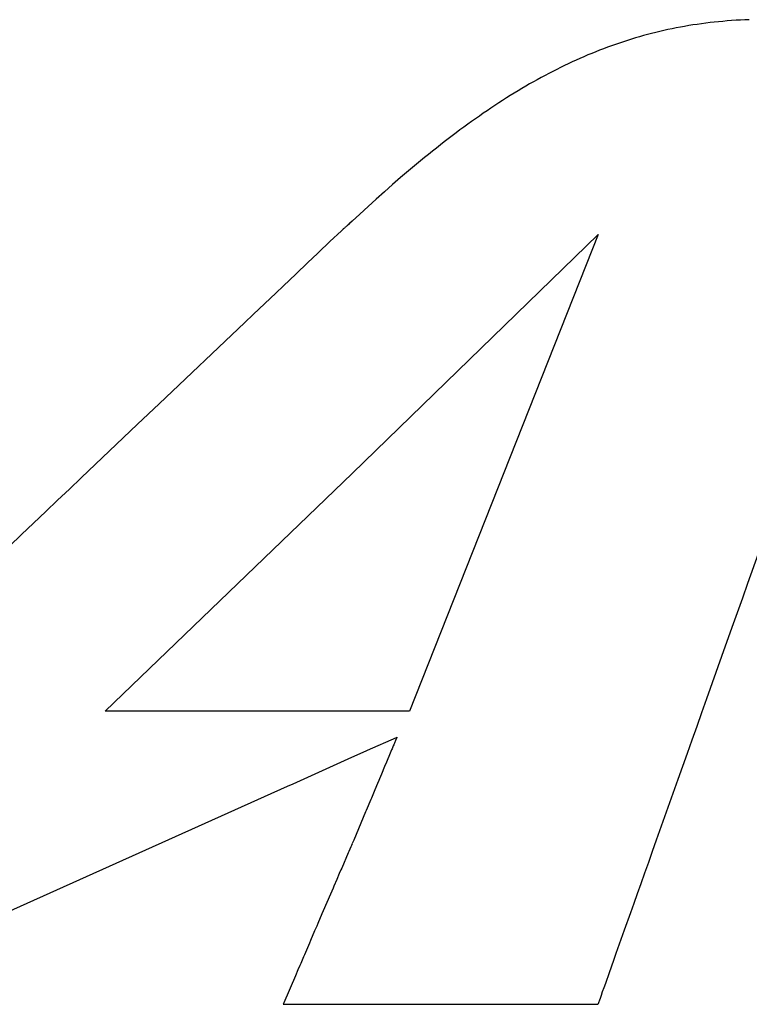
# Model space of a CAD drawing. Header units: millimetres. Extents: x -641 to 119, y -160 to 916.
# Tile 29 of 61: x -430.33 to -428.95, y 533.21 to 535.07. Entities that reach past the tile are written whole.
import ezdxf

# ---------------------------------------------------------------- set-up
doc = ezdxf.new("R2010")
doc.units = ezdxf.units.MM
doc.header["$LTSCALE"] = 32.67
doc.layers.get('0').update_dxf_attribs({"linetype": 'CONTINUOUS'})

msp = doc.modelspace()

# ---------------------------------------------------------------- linework, layer by layer
at = {"color": 7, "linetype": 'Continuous'}
for p, q in [((-429.0815, 535.0601), (-429.0894, 535.0586)), ((-429.0736, 535.0615), (-429.0815, 535.0601)), ((-429.0656, 535.0629), (-429.0736, 535.0615)), ((-429.0577, 535.0642), (-429.0656, 535.0629)), ((-429.0497, 535.0654), (-429.0577, 535.0642)), ((-429.0416, 535.0665), (-429.0497, 535.0654)), ((-429.0335, 535.0676), (-429.0416, 535.0665)), ((-429.0254, 535.0686), (-429.0335, 535.0676)), ((-429.0173, 535.0695), (-429.0254, 535.0686)), ((-429.0091, 535.0703), (-429.0173, 535.0695)), ((-429.0009, 535.0711), (-429.0091, 535.0703)), ((-428.9927, 535.0718), (-429.0009, 535.0711)), ((-428.9844, 535.0724), (-428.9927, 535.0718)), ((-428.9761, 535.073), (-428.9844, 535.0724)), ((-428.9677, 535.0735), (-428.9761, 535.073)), ((-428.9593, 535.0739), (-428.9677, 535.0735)), ((-428.9509, 535.0742), (-428.9593, 535.0739)), ((-429.1592, 535.0418), (-429.1669, 535.0396)), ((-429.1516, 535.044), (-429.1592, 535.0418)), ((-429.1439, 535.0461), (-429.1516, 535.044)), ((-429.1362, 535.0481), (-429.1439, 535.0461)), ((-429.1284, 535.05), (-429.1362, 535.0481)), ((-429.1207, 535.0519), (-429.1284, 535.05)), ((-429.1129, 535.0537), (-429.1207, 535.0519)), ((-429.1051, 535.0554), (-429.1129, 535.0537)), ((-429.0973, 535.057), (-429.1051, 535.0554)), ((-429.0894, 535.0586), (-429.0973, 535.057)), ((-429.2198, 535.022), (-429.2273, 535.0192)), ((-429.2123, 535.0247), (-429.2198, 535.022)), ((-429.2048, 535.0274), (-429.2123, 535.0247)), ((-429.1972, 535.03), (-429.2048, 535.0274)), ((-429.1897, 535.0325), (-429.1972, 535.03)), ((-429.1821, 535.0349), (-429.1897, 535.0325)), ((-429.1745, 535.0373), (-429.1821, 535.0349)), ((-429.1669, 535.0396), (-429.1745, 535.0373)), ((-429.2646, 535.0041), (-429.272, 535.0009)), ((-429.2571, 535.0073), (-429.2646, 535.0041)), ((-429.2497, 535.0104), (-429.2571, 535.0073)), ((-429.2422, 535.0134), (-429.2497, 535.0104)), ((-429.2348, 535.0163), (-429.2422, 535.0134)), ((-429.2273, 535.0192), (-429.2348, 535.0163)), ((-429.3015, 534.9872), (-429.3089, 534.9836)), ((-429.2941, 534.9907), (-429.3015, 534.9872)), ((-429.2868, 534.9942), (-429.2941, 534.9907)), ((-429.2794, 534.9976), (-429.2868, 534.9942)), ((-429.272, 535.0009), (-429.2794, 534.9976)), ((-429.3383, 534.9685), (-429.3456, 534.9646)), ((-429.3309, 534.9724), (-429.3383, 534.9685)), ((-429.3236, 534.9762), (-429.3309, 534.9724)), ((-429.3162, 534.9799), (-429.3236, 534.9762)), ((-429.3089, 534.9836), (-429.3162, 534.9799)), ((-429.3749, 534.948), (-429.3822, 534.9437)), ((-429.3676, 534.9523), (-429.3749, 534.948)), ((-429.3602, 534.9564), (-429.3676, 534.9523)), ((-429.3529, 534.9605), (-429.3602, 534.9564)), ((-429.3456, 534.9646), (-429.3529, 534.9605)), ((-429.4041, 534.9304), (-429.4115, 534.9258)), ((-429.3968, 534.9349), (-429.4041, 534.9304)), ((-429.3895, 534.9393), (-429.3968, 534.9349)), ((-429.3822, 534.9437), (-429.3895, 534.9393)), ((-429.4334, 534.9115), (-429.4408, 534.9067)), ((-429.4261, 534.9164), (-429.4334, 534.9115)), ((-429.4188, 534.9211), (-429.4261, 534.9164)), ((-429.4115, 534.9258), (-429.4188, 534.9211)), ((-429.4628, 534.8916), (-429.4702, 534.8864)), ((-429.4555, 534.8967), (-429.4628, 534.8916)), ((-429.4481, 534.9017), (-429.4555, 534.8967)), ((-429.4408, 534.9067), (-429.4481, 534.9017)), ((-429.4849, 534.8759), (-429.4923, 534.8705)), ((-429.4775, 534.8812), (-429.4849, 534.8759)), ((-429.4702, 534.8864), (-429.4775, 534.8812)), ((-429.5145, 534.8539), (-429.5219, 534.8483)), ((-429.5071, 534.8595), (-429.5145, 534.8539)), ((-429.4997, 534.8651), (-429.5071, 534.8595)), ((-429.4923, 534.8705), (-429.4997, 534.8651)), ((-429.5368, 534.8367), (-429.5442, 534.8309)), ((-429.5293, 534.8425), (-429.5368, 534.8367)), ((-429.5219, 534.8483), (-429.5293, 534.8425)), ((-429.5592, 534.8189), (-429.5667, 534.8128)), ((-429.5517, 534.8249), (-429.5592, 534.8189)), ((-429.5442, 534.8309), (-429.5517, 534.8249)), ((-429.5818, 534.8004), (-429.5969, 534.7877)), ((-429.5743, 534.8066), (-429.5818, 534.8004)), ((-429.5667, 534.8128), (-429.5743, 534.8066)), ((-429.5969, 534.7877), (-429.6122, 534.7748)), ((-429.6275, 534.7616), (-429.6429, 534.748)), ((-429.6122, 534.7748), (-429.6275, 534.7616)), ((-429.6429, 534.748), (-429.6584, 534.7342)), ((-429.6584, 534.7342), (-429.6739, 534.7202)), ((-429.6896, 534.7058), (-429.704, 534.6925)), ((-429.6739, 534.7202), (-429.6896, 534.7058)), ((-429.71, 534.6868), (-429.7121, 534.6849)), ((-429.7087, 534.688), (-429.7108, 534.6861)), ((-429.704, 534.6925), (-429.7091, 534.6877)), ((-429.7082, 534.6886), (-429.7084, 534.6884)), ((-429.7069, 534.6898), (-429.7071, 534.6896)), ((-429.7245, 534.6742), (-429.7464, 534.6534)), ((-429.722, 534.6766), (-429.7245, 534.6742)), ((-429.7218, 534.6767), (-429.722, 534.6766)), ((-429.7217, 534.6768), (-429.7218, 534.6767)), ((-429.7213, 534.6771), (-429.7215, 534.677)), ((-429.7211, 534.6772), (-429.7213, 534.6771)), ((-429.7206, 534.6776), (-429.7208, 534.6775)), ((-429.7203, 534.6779), (-429.7205, 534.6777)), ((-429.7201, 534.678), (-429.7203, 534.6779)), ((-429.7198, 534.6783), (-429.72, 534.6781)), ((-429.7193, 534.6787), (-429.7198, 534.6783)), ((-429.7187, 534.6791), (-429.7193, 534.6787)), ((-429.7182, 534.6795), (-429.7187, 534.6791)), ((-429.7179, 534.6798), (-429.718, 534.6797)), ((-429.7168, 534.6807), (-429.7177, 534.68)), ((-429.7161, 534.6813), (-429.7166, 534.6809)), ((-429.7155, 534.6818), (-429.7161, 534.6813)), ((-429.7148, 534.6824), (-429.7154, 534.682)), ((-429.7141, 534.6831), (-429.7146, 534.6826)), ((-429.7132, 534.6839), (-429.7137, 534.6834)), ((-429.7134, 534.6837), (-429.7136, 534.6836)), ((-429.7128, 534.6842), (-429.713, 534.6841)), ((-429.7125, 534.6846), (-429.7126, 534.6844)), ((-429.7121, 534.6849), (-429.7123, 534.6847)), ((-429.7464, 534.6534), (-429.7533, 534.6469)), ((-429.704, 534.214), (-429.2375, 534.6668)), ((-429.2375, 534.6668), (-429.5951, 533.763)), ((-429.7694, 534.6316), (-429.7885, 534.6134)), ((-429.761, 534.6396), (-429.7694, 534.6316)), ((-429.7533, 534.6469), (-429.761, 534.6396)), ((-429.7885, 534.6134), (-429.8105, 534.5926)), ((-429.8105, 534.5926), (-429.8351, 534.5691)), ((-429.8484, 534.5565), (-429.8919, 534.5152)), ((-429.8351, 534.5691), (-429.8484, 534.5565)), ((-429.9076, 534.5003), (-430.0703, 534.3458)), ((-429.8919, 534.5152), (-429.9076, 534.5003)), ((-430.0703, 534.3458), (-430.111, 534.3071)), ((-430.111, 534.3071), (-430.2181, 534.2054)), ((-430.2181, 534.2054), (-430.2403, 534.1843)), ((-430.1725, 533.763), (-429.704, 534.214)), ((-430.2403, 534.1843), (-430.2627, 534.163)), ((-430.2627, 534.163), (-430.2853, 534.1415)), ((-430.2853, 534.1415), (-430.3081, 534.1199)), ((-430.3081, 534.1199), (-430.331, 534.0981)), ((-430.331, 534.0981), (-430.3541, 534.0762)), ((-428.9534, 534.006), (-428.9334, 534.0624)), ((-428.9634, 533.978), (-428.9534, 534.006)), ((-428.9733, 533.9501), (-428.9634, 533.978)), ((-428.9832, 533.9224), (-428.9733, 533.9501)), ((-429.0027, 533.8675), (-428.9832, 533.9224)), ((-429.0313, 533.787), (-429.0027, 533.8675)), ((-429.0407, 533.7607), (-429.0313, 533.787)), ((-429.5951, 533.763), (-430.1725, 533.763)), ((-429.0499, 533.7347), (-429.0407, 533.7607)), ((-429.0591, 533.7091), (-429.0499, 533.7347)), ((-429.6749, 533.689), (-429.6201, 533.7134)), ((-429.626, 533.6977), (-429.6283, 533.6921)), ((-429.6253, 533.6994), (-429.626, 533.6977)), ((-429.6246, 533.7011), (-429.6253, 533.6994)), ((-429.6239, 533.7026), (-429.6246, 533.7011)), ((-429.6217, 533.7079), (-429.6239, 533.7026)), ((-429.6194, 533.7135), (-429.6217, 533.7079)), ((-429.6199, 533.7135), (-429.6194, 533.7137)), ((-429.6197, 533.7136), (-429.6195, 533.7136)), ((-429.6193, 533.7137), (-429.6194, 533.7135)), ((-429.0681, 533.6838), (-429.0591, 533.7091)), ((-429.7044, 533.6759), (-429.6774, 533.6879)), ((-429.6774, 533.6879), (-429.6749, 533.689)), ((-429.6319, 533.6836), (-429.6392, 533.6664)), ((-429.6292, 533.6901), (-429.6319, 533.6836)), ((-429.6283, 533.6921), (-429.6292, 533.6901)), ((-429.0769, 533.659), (-429.0681, 533.6838)), ((-429.816, 533.6258), (-429.7044, 533.6759)), ((-429.6392, 533.6664), (-429.6426, 533.6583)), ((-429.6486, 533.644), (-429.6523, 533.6351)), ((-429.6473, 533.6469), (-429.6486, 533.644)), ((-429.6437, 533.6555), (-429.6473, 533.6469)), ((-429.6426, 533.6583), (-429.6437, 533.6555)), ((-429.0856, 533.6345), (-429.0769, 533.659)), ((-429.8264, 533.6211), (-429.816, 533.6258)), ((-429.6561, 533.6261), (-429.6612, 533.6139)), ((-429.6536, 533.6321), (-429.6561, 533.6261)), ((-429.6523, 533.6351), (-429.6536, 533.6321)), ((-429.1108, 533.5638), (-429.0856, 533.6345)), ((-430.4081, 533.3602), (-429.8264, 533.6211)), ((-429.6612, 533.6139), (-429.6676, 533.5986)), ((-429.6689, 533.5956), (-429.6776, 533.5749)), ((-429.6676, 533.5986), (-429.6689, 533.5956)), ((-429.6788, 533.5721), (-429.7012, 533.5187)), ((-429.6776, 533.5749), (-429.6788, 533.5721)), ((-429.1266, 533.5192), (-429.1108, 533.5638)), ((-429.7041, 533.5119), (-429.7055, 533.5085)), ((-429.7012, 533.5187), (-429.704, 533.5121)), ((-429.1343, 533.4977), (-429.1266, 533.5192)), ((-429.7114, 533.4948), (-429.7238, 533.4659)), ((-429.7105, 533.497), (-429.7114, 533.4948)), ((-429.7066, 533.506), (-429.7105, 533.497)), ((-429.7055, 533.5085), (-429.7066, 533.506)), ((-429.1417, 533.4768), (-429.1343, 533.4977)), ((-429.149, 533.4565), (-429.1417, 533.4768)), ((-429.7284, 533.4552), (-429.7333, 533.4438)), ((-429.7253, 533.4625), (-429.7284, 533.4552)), ((-429.7238, 533.4659), (-429.7253, 533.4625)), ((-429.156, 533.4368), (-429.149, 533.4565)), ((-429.7333, 533.4438), (-429.7385, 533.4317)), ((-429.1627, 533.4177), (-429.156, 533.4368)), ((-429.7403, 533.4275), (-429.7477, 533.4104)), ((-429.7385, 533.4317), (-429.7403, 533.4275)), ((-429.1693, 533.3993), (-429.1627, 533.4177)), ((-429.7496, 533.406), (-429.7613, 533.3788)), ((-429.7477, 533.4104), (-429.7496, 533.406)), ((-429.1756, 533.3816), (-429.1693, 533.3993)), ((-429.1874, 533.3484), (-429.1756, 533.3816)), ((-429.7692, 533.3604), (-429.7712, 533.3558)), ((-429.7613, 533.3788), (-429.7692, 533.3604)), ((-429.7752, 533.3465), (-429.783, 533.3282)), ((-429.7712, 533.3558), (-429.7752, 533.3465)), ((-429.2031, 533.3043), (-429.1874, 533.3484)), ((-429.785, 533.3237), (-429.7945, 533.3016)), ((-429.783, 533.3282), (-429.785, 533.3237)), ((-429.7963, 533.2974), (-429.8017, 533.2848)), ((-429.7945, 533.3016), (-429.7963, 533.2974)), ((-429.2161, 533.2677), (-429.2077, 533.2913)), ((-429.2077, 533.2913), (-429.2031, 533.3043)), ((-429.8068, 533.2729), (-429.8117, 533.2616)), ((-429.8034, 533.2808), (-429.8068, 533.2729)), ((-429.8017, 533.2848), (-429.8034, 533.2808)), ((-429.2232, 533.2478), (-429.2161, 533.2677)), ((-429.8117, 533.2616), (-429.8337, 533.2103)), ((-429.2313, 533.225), (-429.229, 533.2316)), ((-429.229, 533.2316), (-429.2263, 533.2392)), ((-429.2263, 533.2392), (-429.2232, 533.2478)), ((-429.2375, 533.2077), (-429.2333, 533.2194)), ((-429.2333, 533.2194), (-429.2313, 533.225)), ((-429.8349, 533.2075), (-429.2379, 533.2075)), ((-429.8337, 533.2103), (-429.8348, 533.2077)), ((-429.2376, 533.2075), (-429.2375, 533.2077))]:
    msp.add_line(p, q, dxfattribs=at)

doc.saveas('drawing.dxf')
